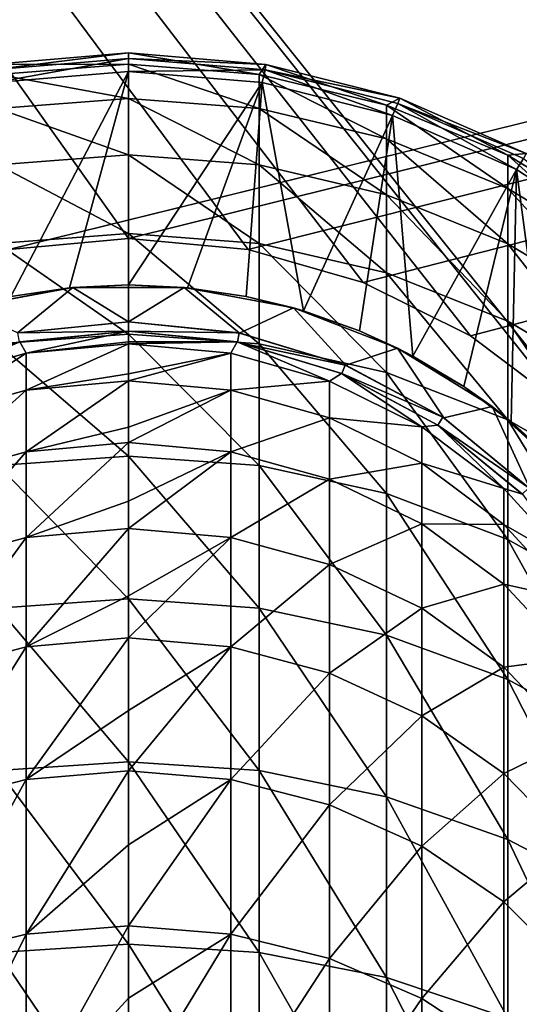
# Model space of a CAD drawing. Header units: millimetres. Extents: x -108 to 102, y -42 to 80.
# Tile 233 of 256: x -66.67 to -61.29, y 33.24 to 43.86. Entities that reach past the tile are written whole.
import ezdxf

# ---------------------------------------------------------------- set-up
doc = ezdxf.new("R2010")
doc.units = ezdxf.units.MM
doc.header["$LTSCALE"] = 81.481481
for name, color, linetype in [('2723', 7, 'CONTINUOUS'), ('2724', 7, 'CONTINUOUS'), ('2725', 7, 'CONTINUOUS'), ('2726', 7, 'CONTINUOUS'), ('2727', 7, 'CONTINUOUS'), ('2729', 7, 'CONTINUOUS'), ('2730', 7, 'CONTINUOUS'), ('2731', 7, 'CONTINUOUS'), ('2732', 7, 'CONTINUOUS'), ('2733', 7, 'CONTINUOUS'), ('2735', 7, 'CONTINUOUS'), ('2737', 7, 'CONTINUOUS'), ('2744', 7, 'CONTINUOUS'), ('2745', 7, 'CONTINUOUS'), ('2746', 7, 'CONTINUOUS'), ('2783', 7, 'CONTINUOUS'), ('2784', 7, 'CONTINUOUS'), ('2789', 7, 'CONTINUOUS'), ('2790', 7, 'CONTINUOUS')]:
    doc.layers.add(name, color=color, linetype=linetype)

msp = doc.modelspace()

# ---------------------------------------------------------------- linework, layer by layer
at = {"layer": '2723', "color": 7, "linetype": 'CONTINUOUS', "true_color": 0xe6e6e6}
for points in [[(-65.5, 43.3, 82.05), (-66.769, 40.875, 82.05), (-66.939, 43.182, 82.05), (-65.5, 43.3, 82.05)], [(-66.137, 40.968, 82.05), (-66.769, 40.875, 82.05), (-65.5, 43.3, 82.05), (-66.137, 40.968, 82.05)], [(-65.5, 41, 82.05), (-66.137, 40.968, 82.05), (-65.5, 43.3, 82.05), (-65.5, 41, 82.05)], [(-65.5, 41, 82.05), (-65.5, 43.3, 82.05), (-64.061, 43.182, 82.05), (-65.5, 41, 82.05)], [(-64.863, 40.968, 82.05), (-65.5, 41, 82.05), (-64.061, 43.182, 82.05), (-64.863, 40.968, 82.05)], [(-64.231, 40.875, 82.05), (-64.863, 40.968, 82.05), (-64.061, 43.182, 82.05), (-64.231, 40.875, 82.05)], [(-63.614, 40.72, 82.05), (-64.231, 40.875, 82.05), (-64.061, 43.182, 82.05), (-63.614, 40.72, 82.05)], [(-62.654, 42.826, 82.05), (-63.614, 40.72, 82.05), (-64.061, 43.182, 82.05), (-62.654, 42.826, 82.05)], [(-63.012, 40.505, 82.05), (-63.614, 40.72, 82.05), (-62.654, 42.826, 82.05), (-63.012, 40.505, 82.05)], [(-62.437, 40.233, 82.05), (-63.012, 40.505, 82.05), (-62.654, 42.826, 82.05), (-62.437, 40.233, 82.05)], [(-61.321, 42.244, 82.05), (-62.437, 40.233, 82.05), (-62.654, 42.826, 82.05), (-61.321, 42.244, 82.05)], [(-61.888, 39.904, 82.05), (-62.437, 40.233, 82.05), (-61.321, 42.244, 82.05), (-61.888, 39.904, 82.05)], [(-61.377, 39.525, 82.05), (-61.888, 39.904, 82.05), (-61.321, 42.244, 82.05), (-61.377, 39.525, 82.05)], [(-60.904, 39.096, 82.05), (-61.377, 39.525, 82.05), (-61.321, 42.244, 82.05), (-60.904, 39.096, 82.05)], [(-60.103, 41.451, 82.05), (-60.904, 39.096, 82.05), (-61.321, 42.244, 82.05), (-60.103, 41.451, 82.05)]]:
    msp.add_3dface(points, dxfattribs=at)
at = {"layer": '2724', "color": 7, "linetype": 'CONTINUOUS', "true_color": 0xe6e6e6}
for points in [[(-65.5, 43.5, 82.25), (-66.981, 43.377, 82.25), (-65.5, 43.5, 182.05), (-65.5, 43.5, 82.25)], [(-65.5, 43.5, 182.05), (-66.981, 43.377, 82.25), (-66.981, 43.377, 182.05), (-65.5, 43.5, 182.05)]]:
    msp.add_3dface(points, dxfattribs=at)
at = {"layer": '2725', "color": 7, "linetype": 'CONTINUOUS', "true_color": 0xe6e6e6}
for points in [[(-65.5, 43.5, 82.25), (-65.5, 43.5, 182.05), (-64.019, 43.377, 182.05), (-65.5, 43.5, 82.25)], [(-64.019, 43.377, 82.25), (-65.5, 43.5, 82.25), (-64.019, 43.377, 182.05), (-64.019, 43.377, 82.25)], [(-62.578, 43.012, 82.25), (-64.019, 43.377, 82.25), (-62.578, 43.012, 182.05), (-62.578, 43.012, 82.25)], [(-62.578, 43.012, 182.05), (-64.019, 43.377, 82.25), (-64.019, 43.377, 182.05), (-62.578, 43.012, 182.05)], [(-61.216, 42.415, 82.25), (-62.578, 43.012, 82.25), (-61.216, 42.415, 182.05), (-61.216, 42.415, 82.25)], [(-61.216, 42.415, 182.05), (-62.578, 43.012, 82.25), (-62.578, 43.012, 182.05), (-61.216, 42.415, 182.05)]]:
    msp.add_3dface(points, dxfattribs=at)
at = {"layer": '2726', "color": 7, "linetype": 'CONTINUOUS', "true_color": 0xe6e6e6}
for points in [[(-65.5, 43.5, 182.05), (-66.981, 43.377, 182.05), (-65.5, 43.378, 185.613), (-65.5, 43.5, 182.05)], [(-65.5, 43.378, 185.613), (-66.981, 43.377, 182.05), (-66.908, 43.267, 185.605), (-65.5, 43.378, 185.613)], [(-65.5, 43.378, 185.613), (-66.908, 43.267, 185.605), (-65.5, 43.011, 189.162), (-65.5, 43.378, 185.613)], [(-65.5, 43.011, 189.162), (-66.908, 43.267, 185.605), (-66.908, 42.902, 189.147), (-65.5, 43.011, 189.162)], [(-65.5, 43.011, 189.162), (-66.908, 42.902, 189.147), (-65.5, 42.402, 192.678), (-65.5, 43.011, 189.162)], [(-65.5, 42.402, 192.678), (-66.908, 42.902, 189.147), (-66.908, 42.294, 192.655), (-65.5, 42.402, 192.678)], [(-65.5, 42.402, 192.678), (-66.908, 42.294, 192.655), (-65.5, 41.554, 196.144), (-65.5, 42.402, 192.678)], [(-65.5, 41.554, 196.144), (-66.908, 42.294, 192.655), (-66.908, 41.447, 196.114), (-65.5, 41.554, 196.144)], [(-65.5, 41.554, 196.144), (-66.908, 41.447, 196.114), (-65.5, 40.469, 199.544), (-65.5, 41.554, 196.144)], [(-65.5, 40.469, 199.544), (-66.908, 41.447, 196.114), (-66.908, 40.365, 199.506), (-65.5, 40.469, 199.544)], [(-65.5, 40.469, 199.544), (-66.908, 40.365, 199.506), (-65.5, 39.154, 202.861), (-65.5, 40.469, 199.544)], [(-65.5, 39.154, 202.861), (-66.908, 40.365, 199.506), (-66.908, 39.053, 202.816), (-65.5, 39.154, 202.861)], [(-65.5, 39.154, 202.861), (-66.908, 39.053, 202.816), (-65.5, 37.615, 206.08), (-65.5, 39.154, 202.861)], [(-65.5, 37.615, 206.08), (-66.908, 39.053, 202.816), (-66.908, 37.516, 206.029), (-65.5, 37.615, 206.08)], [(-65.5, 37.615, 206.08), (-66.908, 37.516, 206.029), (-65.5, 35.858, 209.186), (-65.5, 37.615, 206.08)], [(-65.5, 35.858, 209.186), (-66.908, 37.516, 206.029), (-66.908, 35.764, 209.128), (-65.5, 35.858, 209.186)], [(-65.5, 35.858, 209.186), (-66.908, 35.764, 209.128), (-65.5, 33.893, 212.164), (-65.5, 35.858, 209.186)], [(-65.5, 33.893, 212.164), (-66.908, 35.764, 209.128), (-66.908, 33.802, 212.1), (-65.5, 33.893, 212.164)], [(-65.5, 33.893, 212.164), (-66.908, 33.802, 212.1), (-65.5, 31.728, 215.001), (-65.5, 33.893, 212.164)], [(-65.5, 31.728, 215.001), (-66.908, 33.802, 212.1), (-66.908, 31.642, 214.93), (-65.5, 31.728, 215.001)]]:
    msp.add_3dface(points, dxfattribs=at)
at = {"layer": '2727', "color": 7, "linetype": 'CONTINUOUS', "true_color": 0xe6e6e6}
for points in [[(-64.019, 43.377, 182.05), (-65.5, 43.5, 182.05), (-64.092, 43.267, 185.605), (-64.019, 43.377, 182.05)], [(-65.5, 43.5, 182.05), (-65.5, 43.378, 185.613), (-64.092, 43.267, 185.605), (-65.5, 43.5, 182.05)], [(-65.5, 43.378, 185.613), (-65.5, 43.011, 189.162), (-64.092, 42.902, 189.147), (-65.5, 43.378, 185.613)], [(-64.092, 43.267, 185.605), (-65.5, 43.378, 185.613), (-64.092, 42.902, 189.147), (-64.092, 43.267, 185.605)], [(-62.719, 42.938, 185.582), (-64.019, 43.377, 182.05), (-64.092, 43.267, 185.605), (-62.719, 42.938, 185.582)], [(-62.578, 43.012, 182.05), (-64.019, 43.377, 182.05), (-62.719, 42.938, 185.582), (-62.578, 43.012, 182.05)], [(-62.719, 42.938, 185.582), (-64.092, 43.267, 185.605), (-62.719, 42.575, 189.102), (-62.719, 42.938, 185.582)], [(-62.719, 42.575, 189.102), (-64.092, 43.267, 185.605), (-64.092, 42.902, 189.147), (-62.719, 42.575, 189.102)], [(-65.5, 43.011, 189.162), (-65.5, 42.402, 192.678), (-64.092, 42.294, 192.655), (-65.5, 43.011, 189.162)], [(-64.092, 42.902, 189.147), (-65.5, 43.011, 189.162), (-64.092, 42.294, 192.655), (-64.092, 42.902, 189.147)], [(-61.414, 42.399, 185.545), (-62.578, 43.012, 182.05), (-62.719, 42.938, 185.582), (-61.414, 42.399, 185.545)], [(-61.216, 42.415, 182.05), (-62.578, 43.012, 182.05), (-61.414, 42.399, 185.545), (-61.216, 42.415, 182.05)], [(-62.719, 42.575, 189.102), (-64.092, 42.902, 189.147), (-62.719, 41.971, 192.588), (-62.719, 42.575, 189.102)], [(-62.719, 41.971, 192.588), (-64.092, 42.902, 189.147), (-64.092, 42.294, 192.655), (-62.719, 41.971, 192.588)], [(-61.414, 42.399, 185.545), (-62.719, 42.938, 185.582), (-61.414, 42.04, 189.028), (-61.414, 42.399, 185.545)], [(-61.414, 42.04, 189.028), (-62.719, 42.938, 185.582), (-62.719, 42.575, 189.102), (-61.414, 42.04, 189.028)], [(-61.414, 42.04, 189.028), (-62.719, 42.575, 189.102), (-61.414, 41.442, 192.478), (-61.414, 42.04, 189.028)], [(-61.414, 41.442, 192.478), (-62.719, 42.575, 189.102), (-62.719, 41.971, 192.588), (-61.414, 41.442, 192.478)], [(-65.5, 42.402, 192.678), (-65.5, 41.554, 196.144), (-64.092, 41.447, 196.114), (-65.5, 42.402, 192.678)], [(-64.092, 42.294, 192.655), (-65.5, 42.402, 192.678), (-64.092, 41.447, 196.114), (-64.092, 42.294, 192.655)], [(-60.21, 41.663, 185.495), (-61.216, 42.415, 182.05), (-61.414, 42.399, 185.545), (-60.21, 41.663, 185.495)], [(-60.21, 41.663, 185.495), (-61.414, 42.399, 185.545), (-60.21, 41.309, 188.927), (-60.21, 41.663, 185.495)], [(-60.21, 41.309, 188.927), (-61.414, 42.399, 185.545), (-61.414, 42.04, 189.028), (-60.21, 41.309, 188.927)], [(-62.719, 41.971, 192.588), (-64.092, 42.294, 192.655), (-62.719, 41.13, 196.025), (-62.719, 41.971, 192.588)], [(-62.719, 41.13, 196.025), (-64.092, 42.294, 192.655), (-64.092, 41.447, 196.114), (-62.719, 41.13, 196.025)], [(-60.21, 41.309, 188.927), (-61.414, 42.04, 189.028), (-60.21, 40.72, 192.327), (-60.21, 41.309, 188.927)], [(-60.21, 40.72, 192.327), (-61.414, 42.04, 189.028), (-61.414, 41.442, 192.478), (-60.21, 40.72, 192.327)], [(-61.414, 41.442, 192.478), (-62.719, 41.971, 192.588), (-61.414, 40.609, 195.878), (-61.414, 41.442, 192.478)], [(-61.414, 40.609, 195.878), (-62.719, 41.971, 192.588), (-62.719, 41.13, 196.025), (-61.414, 40.609, 195.878)], [(-65.5, 41.554, 196.144), (-65.5, 40.469, 199.544), (-64.092, 40.365, 199.506), (-65.5, 41.554, 196.144)], [(-64.092, 41.447, 196.114), (-65.5, 41.554, 196.144), (-64.092, 40.365, 199.506), (-64.092, 41.447, 196.114)], [(-62.719, 41.13, 196.025), (-64.092, 41.447, 196.114), (-62.719, 40.054, 199.395), (-62.719, 41.13, 196.025)], [(-62.719, 40.054, 199.395), (-64.092, 41.447, 196.114), (-64.092, 40.365, 199.506), (-62.719, 40.054, 199.395)], [(-60.21, 40.72, 192.327), (-61.414, 41.442, 192.478), (-60.21, 39.899, 195.678), (-60.21, 40.72, 192.327)], [(-60.21, 39.899, 195.678), (-61.414, 41.442, 192.478), (-61.414, 40.609, 195.878), (-60.21, 39.899, 195.678)], [(-61.414, 40.609, 195.878), (-62.719, 41.13, 196.025), (-61.414, 39.545, 199.214), (-61.414, 40.609, 195.878)], [(-61.414, 39.545, 199.214), (-62.719, 41.13, 196.025), (-62.719, 40.054, 199.395), (-61.414, 39.545, 199.214)], [(-60.21, 39.899, 195.678), (-61.414, 40.609, 195.878), (-60.21, 38.85, 198.965), (-60.21, 39.899, 195.678)], [(-60.21, 38.85, 198.965), (-61.414, 40.609, 195.878), (-61.414, 39.545, 199.214), (-60.21, 38.85, 198.965)], [(-65.5, 40.469, 199.544), (-65.5, 39.154, 202.861), (-64.092, 39.053, 202.816), (-65.5, 40.469, 199.544)], [(-64.092, 40.365, 199.506), (-65.5, 40.469, 199.544), (-64.092, 39.053, 202.816), (-64.092, 40.365, 199.506)], [(-62.719, 40.054, 199.395), (-64.092, 40.365, 199.506), (-62.719, 38.75, 202.684), (-62.719, 40.054, 199.395)], [(-62.719, 38.75, 202.684), (-64.092, 40.365, 199.506), (-64.092, 39.053, 202.816), (-62.719, 38.75, 202.684)], [(-61.414, 39.545, 199.214), (-62.719, 40.054, 199.395), (-61.414, 38.255, 202.468), (-61.414, 39.545, 199.214)], [(-61.414, 38.255, 202.468), (-62.719, 40.054, 199.395), (-62.719, 38.75, 202.684), (-61.414, 38.255, 202.468)], [(-60.21, 38.85, 198.965), (-61.414, 39.545, 199.214), (-60.21, 37.579, 202.173), (-60.21, 38.85, 198.965)], [(-60.21, 37.579, 202.173), (-61.414, 39.545, 199.214), (-61.414, 38.255, 202.468), (-60.21, 37.579, 202.173)], [(-65.5, 39.154, 202.861), (-65.5, 37.615, 206.08), (-64.092, 37.516, 206.029), (-65.5, 39.154, 202.861)], [(-64.092, 39.053, 202.816), (-65.5, 39.154, 202.861), (-64.092, 37.516, 206.029), (-64.092, 39.053, 202.816)], [(-62.719, 38.75, 202.684), (-64.092, 39.053, 202.816), (-62.719, 37.224, 205.876), (-62.719, 38.75, 202.684)], [(-62.719, 37.224, 205.876), (-64.092, 39.053, 202.816), (-64.092, 37.516, 206.029), (-62.719, 37.224, 205.876)], [(-61.414, 38.255, 202.468), (-62.719, 38.75, 202.684), (-61.414, 36.745, 205.627), (-61.414, 38.255, 202.468)], [(-61.414, 36.745, 205.627), (-62.719, 38.75, 202.684), (-62.719, 37.224, 205.876), (-61.414, 36.745, 205.627)], [(-60.21, 37.579, 202.173), (-61.414, 38.255, 202.468), (-60.21, 36.09, 205.286), (-60.21, 37.579, 202.173)], [(-60.21, 36.09, 205.286), (-61.414, 38.255, 202.468), (-61.414, 36.745, 205.627), (-60.21, 36.09, 205.286)], [(-65.5, 37.615, 206.08), (-65.5, 35.858, 209.186), (-64.092, 35.764, 209.128), (-65.5, 37.615, 206.08)], [(-64.092, 37.516, 206.029), (-65.5, 37.615, 206.08), (-64.092, 35.764, 209.128), (-64.092, 37.516, 206.029)], [(-62.719, 37.224, 205.876), (-64.092, 37.516, 206.029), (-62.719, 35.482, 208.956), (-62.719, 37.224, 205.876)], [(-62.719, 35.482, 208.956), (-64.092, 37.516, 206.029), (-64.092, 35.764, 209.128), (-62.719, 35.482, 208.956)], [(-61.414, 36.745, 205.627), (-62.719, 37.224, 205.876), (-61.414, 35.021, 208.674), (-61.414, 36.745, 205.627)], [(-61.414, 35.021, 208.674), (-62.719, 37.224, 205.876), (-62.719, 35.482, 208.956), (-61.414, 35.021, 208.674)], [(-60.21, 36.09, 205.286), (-61.414, 36.745, 205.627), (-60.21, 34.392, 208.289), (-60.21, 36.09, 205.286)], [(-60.21, 34.392, 208.289), (-61.414, 36.745, 205.627), (-61.414, 35.021, 208.674), (-60.21, 34.392, 208.289)], [(-65.5, 35.858, 209.186), (-65.5, 33.893, 212.164), (-64.092, 33.802, 212.1), (-65.5, 35.858, 209.186)], [(-64.092, 35.764, 209.128), (-65.5, 35.858, 209.186), (-64.092, 33.802, 212.1), (-64.092, 35.764, 209.128)], [(-62.719, 35.482, 208.956), (-64.092, 35.764, 209.128), (-62.719, 33.534, 211.909), (-62.719, 35.482, 208.956)], [(-62.719, 33.534, 211.909), (-64.092, 35.764, 209.128), (-64.092, 33.802, 212.1), (-62.719, 33.534, 211.909)], [(-61.414, 35.021, 208.674), (-62.719, 35.482, 208.956), (-61.414, 33.093, 211.596), (-61.414, 35.021, 208.674)], [(-61.414, 33.093, 211.596), (-62.719, 35.482, 208.956), (-62.719, 33.534, 211.909), (-61.414, 33.093, 211.596)], [(-60.21, 34.392, 208.289), (-61.414, 35.021, 208.674), (-60.21, 32.491, 211.169), (-60.21, 34.392, 208.289)], [(-60.21, 32.491, 211.169), (-61.414, 35.021, 208.674), (-61.414, 33.093, 211.596), (-60.21, 32.491, 211.169)], [(-65.5, 33.893, 212.164), (-65.5, 31.728, 215.001), (-64.092, 31.642, 214.93), (-65.5, 33.893, 212.164)], [(-64.092, 33.802, 212.1), (-65.5, 33.893, 212.164), (-64.092, 31.642, 214.93), (-64.092, 33.802, 212.1)], [(-62.719, 33.534, 211.909), (-64.092, 33.802, 212.1), (-62.719, 31.387, 214.721), (-62.719, 33.534, 211.909)], [(-62.719, 31.387, 214.721), (-64.092, 33.802, 212.1), (-64.092, 31.642, 214.93), (-62.719, 31.387, 214.721)], [(-61.414, 33.093, 211.596), (-62.719, 33.534, 211.909), (-61.414, 30.969, 214.379), (-61.414, 33.093, 211.596)], [(-61.414, 30.969, 214.379), (-62.719, 33.534, 211.909), (-62.719, 31.387, 214.721), (-61.414, 30.969, 214.379)]]:
    msp.add_3dface(points, dxfattribs=at)
at = {"layer": '2729', "color": 7, "linetype": 'CONTINUOUS', "true_color": 0xe6e6e6}
for points in [[(-65.5, 40.5, 169.05), (-64.327, 40.384, 169.05), (-65.5, 40.5, 182.05), (-65.5, 40.5, 169.05)], [(-65.5, 40.5, 182.05), (-64.327, 40.384, 169.05), (-64.329, 40.385, 182.05), (-65.5, 40.5, 182.05)], [(-64.327, 40.384, 169.05), (-63.203, 40.043, 169.05), (-64.329, 40.385, 182.05), (-64.327, 40.384, 169.05)], [(-64.329, 40.385, 182.05), (-63.203, 40.043, 169.05), (-63.204, 40.043, 182.05), (-64.329, 40.385, 182.05)], [(-63.203, 40.043, 169.05), (-62.167, 39.489, 169.05), (-63.204, 40.043, 182.05), (-63.203, 40.043, 169.05)], [(-63.204, 40.043, 182.05), (-62.167, 39.489, 169.05), (-62.167, 39.489, 182.05), (-63.204, 40.043, 182.05)], [(-62.167, 39.489, 169.05), (-61.258, 38.743, 169.05), (-62.167, 39.489, 182.05), (-62.167, 39.489, 169.05)], [(-62.167, 39.489, 182.05), (-61.258, 38.743, 169.05), (-61.257, 38.743, 182.05), (-62.167, 39.489, 182.05)]]:
    msp.add_3dface(points, dxfattribs=at)
at = {"layer": '2730', "color": 7, "linetype": 'CONTINUOUS', "true_color": 0xe6e6e6}
for points in [[(-66.673, 40.384, 169.05), (-65.5, 40.5, 169.05), (-66.671, 40.385, 182.05), (-66.673, 40.384, 169.05)], [(-65.5, 40.5, 169.05), (-65.5, 40.5, 182.05), (-66.671, 40.385, 182.05), (-65.5, 40.5, 169.05)], [(-67.796, 40.043, 182.05), (-66.673, 40.384, 169.05), (-66.671, 40.385, 182.05), (-67.796, 40.043, 182.05)]]:
    msp.add_3dface(points, dxfattribs=at)
at = {"layer": '2731', "color": 7, "linetype": 'CONTINUOUS', "true_color": 0xe6e6e6}
for points in [[(-65.5, 40.5, 182.05), (-64.329, 40.385, 182.05), (-65.5, 40.385, 185.407), (-65.5, 40.5, 182.05)], [(-65.5, 40.385, 185.407), (-64.329, 40.385, 182.05), (-65.5, 40.366, 185.665), (-65.5, 40.385, 185.407)], [(-65.5, 40.366, 185.665), (-64.329, 40.385, 182.05), (-64.398, 40.265, 185.657), (-65.5, 40.366, 185.665)], [(-65.5, 40.366, 185.665), (-64.398, 40.265, 185.657), (-65.5, 40.04, 188.748), (-65.5, 40.366, 185.665)], [(-64.398, 40.265, 185.657), (-64.329, 40.385, 182.05), (-63.333, 39.962, 185.635), (-64.398, 40.265, 185.657)], [(-64.329, 40.385, 182.05), (-63.204, 40.043, 182.05), (-63.333, 39.962, 185.635), (-64.329, 40.385, 182.05)], [(-65.5, 40.04, 188.748), (-64.398, 40.265, 185.657), (-65.5, 39.966, 189.264), (-65.5, 40.04, 188.748)], [(-65.5, 39.966, 189.264), (-64.398, 40.265, 185.657), (-64.398, 39.865, 189.249), (-65.5, 39.966, 189.264)], [(-64.398, 40.265, 185.657), (-63.333, 39.962, 185.635), (-64.398, 39.865, 189.249), (-64.398, 40.265, 185.657)], [(-63.333, 39.962, 185.635), (-63.204, 40.043, 182.05), (-62.341, 39.47, 185.599), (-63.333, 39.962, 185.635)], [(-63.204, 40.043, 182.05), (-62.167, 39.489, 182.05), (-62.341, 39.47, 185.599), (-63.204, 40.043, 182.05)], [(-65.5, 39.966, 189.264), (-64.398, 39.865, 189.249), (-65.5, 39.467, 192.058), (-65.5, 39.966, 189.264)], [(-64.398, 39.865, 189.249), (-63.333, 39.962, 185.635), (-63.333, 39.565, 189.204), (-64.398, 39.865, 189.249)], [(-63.333, 39.962, 185.635), (-62.341, 39.47, 185.599), (-63.333, 39.565, 189.204), (-63.333, 39.962, 185.635)], [(-65.5, 39.467, 192.058), (-64.398, 39.865, 189.249), (-65.5, 39.301, 192.823), (-65.5, 39.467, 192.058)], [(-65.5, 39.301, 192.823), (-64.398, 39.865, 189.249), (-64.398, 39.201, 192.801), (-65.5, 39.301, 192.823)], [(-64.398, 39.865, 189.249), (-63.333, 39.565, 189.204), (-64.398, 39.201, 192.801), (-64.398, 39.865, 189.249)], [(-64.398, 39.201, 192.801), (-63.333, 39.565, 189.204), (-63.333, 38.906, 192.734), (-64.398, 39.201, 192.801)], [(-63.333, 39.565, 189.204), (-62.341, 39.47, 185.599), (-62.341, 39.077, 189.131), (-63.333, 39.565, 189.204)], [(-63.333, 39.565, 189.204), (-62.341, 39.077, 189.131), (-63.333, 38.906, 192.734), (-63.333, 39.565, 189.204)], [(-62.341, 39.47, 185.599), (-62.167, 39.489, 182.05), (-61.458, 38.805, 185.549), (-62.341, 39.47, 185.599)], [(-62.167, 39.489, 182.05), (-61.257, 38.743, 182.05), (-61.458, 38.805, 185.549), (-62.167, 39.489, 182.05)], [(-62.341, 39.47, 185.599), (-61.458, 38.805, 185.549), (-62.341, 39.077, 189.131), (-62.341, 39.47, 185.599)], [(-65.5, 39.301, 192.823), (-64.398, 39.201, 192.801), (-65.5, 38.669, 195.321), (-65.5, 39.301, 192.823)], [(-65.5, 38.669, 195.321), (-64.398, 39.201, 192.801), (-65.5, 38.375, 196.324), (-65.5, 38.669, 195.321)], [(-65.5, 38.375, 196.324), (-64.398, 39.201, 192.801), (-64.398, 38.277, 196.294), (-65.5, 38.375, 196.324)], [(-64.398, 39.201, 192.801), (-63.333, 38.906, 192.734), (-64.398, 38.277, 196.294), (-64.398, 39.201, 192.801)], [(-63.333, 38.906, 192.734), (-62.341, 39.077, 189.131), (-62.341, 38.424, 192.626), (-63.333, 38.906, 192.734)], [(-62.341, 39.077, 189.131), (-61.458, 38.805, 185.549), (-61.458, 38.417, 189.033), (-62.341, 39.077, 189.131)], [(-62.341, 39.077, 189.131), (-61.458, 38.417, 189.033), (-62.341, 38.424, 192.626), (-62.341, 39.077, 189.131)], [(-64.398, 38.277, 196.294), (-63.333, 38.906, 192.734), (-63.333, 37.987, 196.206), (-64.398, 38.277, 196.294)], [(-63.333, 38.906, 192.734), (-62.341, 38.424, 192.626), (-63.333, 37.987, 196.206), (-63.333, 38.906, 192.734)], [(-61.458, 38.805, 185.549), (-61.257, 38.743, 182.05), (-60.712, 37.989, 185.489), (-61.458, 38.805, 185.549)], [(-61.458, 38.805, 185.549), (-60.712, 37.989, 185.489), (-61.458, 38.417, 189.033), (-61.458, 38.805, 185.549)], [(-65.5, 38.375, 196.324), (-64.398, 38.277, 196.294), (-65.5, 37.649, 198.522), (-65.5, 38.375, 196.324)], [(-63.333, 37.987, 196.206), (-62.341, 38.424, 192.626), (-62.341, 37.515, 196.062), (-63.333, 37.987, 196.206)], [(-62.341, 38.424, 192.626), (-61.458, 38.417, 189.033), (-61.458, 37.773, 192.479), (-62.341, 38.424, 192.626)], [(-62.341, 38.424, 192.626), (-61.458, 37.773, 192.479), (-62.341, 37.515, 196.062), (-62.341, 38.424, 192.626)], [(-61.458, 38.417, 189.033), (-60.712, 37.989, 185.489), (-60.712, 37.608, 188.913), (-61.458, 38.417, 189.033)], [(-61.458, 38.417, 189.033), (-60.712, 37.608, 188.913), (-61.458, 37.773, 192.479), (-61.458, 38.417, 189.033)], [(-65.5, 37.649, 198.522), (-64.398, 38.277, 196.294), (-65.5, 37.193, 199.746), (-65.5, 37.649, 198.522)], [(-65.5, 37.193, 199.746), (-64.398, 38.277, 196.294), (-64.398, 37.098, 199.709), (-65.5, 37.193, 199.746)], [(-64.398, 38.277, 196.294), (-63.333, 37.987, 196.206), (-64.398, 37.098, 199.709), (-64.398, 38.277, 196.294)], [(-64.398, 37.098, 199.709), (-63.333, 37.987, 196.206), (-63.333, 36.815, 199.6), (-64.398, 37.098, 199.709)], [(-63.333, 37.987, 196.206), (-62.341, 37.515, 196.062), (-63.333, 36.815, 199.6), (-63.333, 37.987, 196.206)], [(-62.341, 37.515, 196.062), (-61.458, 37.773, 192.479), (-61.458, 36.877, 195.868), (-62.341, 37.515, 196.062)], [(-61.458, 37.773, 192.479), (-60.712, 37.608, 188.913), (-60.712, 36.975, 192.299), (-61.458, 37.773, 192.479)], [(-61.458, 37.773, 192.479), (-60.712, 36.975, 192.299), (-61.458, 36.877, 195.868), (-61.458, 37.773, 192.479)], [(-63.333, 36.815, 199.6), (-62.341, 37.515, 196.062), (-62.341, 36.355, 199.422), (-63.333, 36.815, 199.6)], [(-62.341, 37.515, 196.062), (-61.458, 36.877, 195.868), (-62.341, 36.355, 199.422), (-62.341, 37.515, 196.062)], [(-65.5, 37.193, 199.746), (-64.398, 37.098, 199.709), (-65.5, 36.412, 201.645), (-65.5, 37.193, 199.746)], [(-65.5, 36.412, 201.645), (-64.398, 37.098, 199.709), (-65.5, 35.761, 203.072), (-65.5, 36.412, 201.645)], [(-65.5, 35.761, 203.072), (-64.398, 37.098, 199.709), (-64.398, 35.669, 203.028), (-65.5, 35.761, 203.072)], [(-64.398, 37.098, 199.709), (-63.333, 36.815, 199.6), (-64.398, 35.669, 203.028), (-64.398, 37.098, 199.709)], [(-61.458, 36.877, 195.868), (-60.712, 36.975, 192.299), (-60.712, 36.094, 195.629), (-61.458, 36.877, 195.868)], [(-62.341, 36.355, 199.422), (-61.458, 36.877, 195.868), (-61.458, 35.733, 199.181), (-62.341, 36.355, 199.422)], [(-61.458, 36.877, 195.868), (-60.712, 36.094, 195.629), (-61.458, 35.733, 199.181), (-61.458, 36.877, 195.868)], [(-64.398, 35.669, 203.028), (-63.333, 36.815, 199.6), (-63.333, 35.395, 202.898), (-64.398, 35.669, 203.028)], [(-63.333, 36.815, 199.6), (-62.341, 36.355, 199.422), (-63.333, 35.395, 202.898), (-63.333, 36.815, 199.6)], [(-63.333, 35.395, 202.898), (-62.341, 36.355, 199.422), (-62.341, 34.95, 202.687), (-63.333, 35.395, 202.898)], [(-62.341, 36.355, 199.422), (-61.458, 35.733, 199.181), (-62.341, 34.95, 202.687), (-62.341, 36.355, 199.422)], [(-61.458, 35.733, 199.181), (-60.712, 36.094, 195.629), (-60.712, 34.97, 198.885), (-61.458, 35.733, 199.181)], [(-65.5, 35.761, 203.072), (-64.398, 35.669, 203.028), (-65.5, 34.964, 204.676), (-65.5, 35.761, 203.072)], [(-65.5, 34.964, 204.676), (-64.398, 35.669, 203.028), (-65.5, 34.088, 206.283), (-65.5, 34.964, 204.676)], [(-65.5, 34.088, 206.283), (-64.398, 35.669, 203.028), (-64.398, 33.999, 206.233), (-65.5, 34.088, 206.283)], [(-64.398, 35.669, 203.028), (-63.333, 35.395, 202.898), (-64.398, 33.999, 206.233), (-64.398, 35.669, 203.028)], [(-62.341, 34.95, 202.687), (-61.458, 35.733, 199.181), (-61.458, 34.347, 202.4), (-62.341, 34.95, 202.687)], [(-61.458, 35.733, 199.181), (-60.712, 34.97, 198.885), (-61.458, 34.347, 202.4), (-61.458, 35.733, 199.181)], [(-64.398, 33.999, 206.233), (-63.333, 35.395, 202.898), (-63.333, 33.736, 206.083), (-64.398, 33.999, 206.233)], [(-63.333, 35.395, 202.898), (-62.341, 34.95, 202.687), (-63.333, 33.736, 206.083), (-63.333, 35.395, 202.898)], [(-63.333, 33.736, 206.083), (-62.341, 34.95, 202.687), (-62.341, 33.307, 205.839), (-63.333, 33.736, 206.083)], [(-62.341, 34.95, 202.687), (-61.458, 34.347, 202.4), (-62.341, 33.307, 205.839), (-62.341, 34.95, 202.687)], [(-61.458, 34.347, 202.4), (-60.712, 34.97, 198.885), (-60.712, 33.608, 202.049), (-61.458, 34.347, 202.4)], [(-62.341, 33.307, 205.839), (-61.458, 34.347, 202.4), (-61.458, 32.727, 205.509), (-62.341, 33.307, 205.839)], [(-61.458, 34.347, 202.4), (-60.712, 33.608, 202.049), (-61.458, 32.727, 205.509), (-61.458, 34.347, 202.4)], [(-65.5, 34.088, 206.283), (-64.398, 33.999, 206.233), (-65.5, 33.311, 207.6), (-65.5, 34.088, 206.283)], [(-65.5, 33.311, 207.6), (-64.398, 33.999, 206.233), (-65.5, 32.182, 209.362), (-65.5, 33.311, 207.6)], [(-65.5, 32.182, 209.362), (-64.398, 33.999, 206.233), (-64.398, 32.097, 209.305), (-65.5, 32.182, 209.362)], [(-64.398, 33.999, 206.233), (-63.333, 33.736, 206.083), (-64.398, 32.097, 209.305), (-64.398, 33.999, 206.233)], [(-64.398, 32.097, 209.305), (-63.333, 33.736, 206.083), (-63.333, 31.846, 209.136), (-64.398, 32.097, 209.305)], [(-63.333, 33.736, 206.083), (-62.341, 33.307, 205.839), (-63.333, 31.846, 209.136), (-63.333, 33.736, 206.083)], [(-61.458, 32.727, 205.509), (-60.712, 33.608, 202.049), (-60.712, 32.016, 205.104), (-61.458, 32.727, 205.509)], [(-63.333, 31.846, 209.136), (-62.341, 33.307, 205.839), (-62.341, 31.436, 208.861), (-63.333, 31.846, 209.136)], [(-62.341, 33.307, 205.839), (-61.458, 32.727, 205.509), (-62.341, 31.436, 208.861), (-62.341, 33.307, 205.839)]]:
    msp.add_3dface(points, dxfattribs=at)
at = {"layer": '2732', "color": 7, "linetype": 'CONTINUOUS', "true_color": 0xe6e6e6}
for points in [[(-66.671, 40.385, 182.05), (-65.5, 40.5, 182.05), (-66.602, 40.265, 185.657), (-66.671, 40.385, 182.05)], [(-65.5, 40.5, 182.05), (-65.5, 40.385, 185.407), (-66.602, 40.265, 185.657), (-65.5, 40.5, 182.05)], [(-67.796, 40.043, 182.05), (-66.671, 40.385, 182.05), (-67.667, 39.962, 185.635), (-67.796, 40.043, 182.05)], [(-67.667, 39.962, 185.635), (-66.671, 40.385, 182.05), (-66.602, 40.265, 185.657), (-67.667, 39.962, 185.635)], [(-65.5, 40.385, 185.407), (-65.5, 40.366, 185.665), (-66.602, 40.265, 185.657), (-65.5, 40.385, 185.407)], [(-65.5, 40.366, 185.665), (-65.5, 40.04, 188.748), (-66.602, 39.865, 189.249), (-65.5, 40.366, 185.665)], [(-66.602, 40.265, 185.657), (-65.5, 40.366, 185.665), (-66.602, 39.865, 189.249), (-66.602, 40.265, 185.657)], [(-67.667, 39.962, 185.635), (-66.602, 40.265, 185.657), (-67.667, 39.565, 189.204), (-67.667, 39.962, 185.635)], [(-67.667, 39.565, 189.204), (-66.602, 40.265, 185.657), (-66.602, 39.865, 189.249), (-67.667, 39.565, 189.204)], [(-65.5, 40.04, 188.748), (-65.5, 39.966, 189.264), (-66.602, 39.865, 189.249), (-65.5, 40.04, 188.748)], [(-65.5, 39.966, 189.264), (-65.5, 39.467, 192.058), (-66.602, 39.201, 192.801), (-65.5, 39.966, 189.264)], [(-66.602, 39.865, 189.249), (-65.5, 39.966, 189.264), (-66.602, 39.201, 192.801), (-66.602, 39.865, 189.249)], [(-67.667, 39.565, 189.204), (-66.602, 39.865, 189.249), (-67.667, 38.906, 192.734), (-67.667, 39.565, 189.204)], [(-67.667, 38.906, 192.734), (-66.602, 39.865, 189.249), (-66.602, 39.201, 192.801), (-67.667, 38.906, 192.734)], [(-65.5, 39.467, 192.058), (-65.5, 39.301, 192.823), (-66.602, 39.201, 192.801), (-65.5, 39.467, 192.058)], [(-65.5, 39.301, 192.823), (-65.5, 38.669, 195.321), (-66.602, 38.277, 196.294), (-65.5, 39.301, 192.823)], [(-66.602, 39.201, 192.801), (-65.5, 39.301, 192.823), (-66.602, 38.277, 196.294), (-66.602, 39.201, 192.801)], [(-67.667, 38.906, 192.734), (-66.602, 39.201, 192.801), (-67.667, 37.987, 196.206), (-67.667, 38.906, 192.734)], [(-67.667, 37.987, 196.206), (-66.602, 39.201, 192.801), (-66.602, 38.277, 196.294), (-67.667, 37.987, 196.206)], [(-65.5, 38.669, 195.321), (-65.5, 38.375, 196.324), (-66.602, 38.277, 196.294), (-65.5, 38.669, 195.321)], [(-65.5, 38.375, 196.324), (-65.5, 37.649, 198.522), (-66.602, 37.098, 199.709), (-65.5, 38.375, 196.324)], [(-66.602, 38.277, 196.294), (-65.5, 38.375, 196.324), (-66.602, 37.098, 199.709), (-66.602, 38.277, 196.294)], [(-67.667, 37.987, 196.206), (-66.602, 38.277, 196.294), (-67.667, 36.815, 199.6), (-67.667, 37.987, 196.206)], [(-67.667, 36.815, 199.6), (-66.602, 38.277, 196.294), (-66.602, 37.098, 199.709), (-67.667, 36.815, 199.6)], [(-65.5, 37.649, 198.522), (-65.5, 37.193, 199.746), (-66.602, 37.098, 199.709), (-65.5, 37.649, 198.522)], [(-65.5, 37.193, 199.746), (-65.5, 36.412, 201.645), (-66.602, 35.669, 203.028), (-65.5, 37.193, 199.746)], [(-66.602, 37.098, 199.709), (-65.5, 37.193, 199.746), (-66.602, 35.669, 203.028), (-66.602, 37.098, 199.709)], [(-67.667, 36.815, 199.6), (-66.602, 37.098, 199.709), (-67.667, 35.395, 202.898), (-67.667, 36.815, 199.6)], [(-67.667, 35.395, 202.898), (-66.602, 37.098, 199.709), (-66.602, 35.669, 203.028), (-67.667, 35.395, 202.898)], [(-65.5, 36.412, 201.645), (-65.5, 35.761, 203.072), (-66.602, 35.669, 203.028), (-65.5, 36.412, 201.645)], [(-67.667, 35.395, 202.898), (-66.602, 35.669, 203.028), (-67.667, 33.736, 206.083), (-67.667, 35.395, 202.898)], [(-67.667, 33.736, 206.083), (-66.602, 35.669, 203.028), (-66.602, 33.999, 206.233), (-67.667, 33.736, 206.083)], [(-65.5, 35.761, 203.072), (-65.5, 34.964, 204.676), (-66.602, 33.999, 206.233), (-65.5, 35.761, 203.072)], [(-66.602, 35.669, 203.028), (-65.5, 35.761, 203.072), (-66.602, 33.999, 206.233), (-66.602, 35.669, 203.028)], [(-65.5, 34.964, 204.676), (-65.5, 34.088, 206.283), (-66.602, 33.999, 206.233), (-65.5, 34.964, 204.676)], [(-65.5, 34.088, 206.283), (-65.5, 33.311, 207.6), (-66.602, 32.097, 209.305), (-65.5, 34.088, 206.283)], [(-66.602, 33.999, 206.233), (-65.5, 34.088, 206.283), (-66.602, 32.097, 209.305), (-66.602, 33.999, 206.233)], [(-67.667, 33.736, 206.083), (-66.602, 33.999, 206.233), (-67.667, 31.846, 209.136), (-67.667, 33.736, 206.083)], [(-67.667, 31.846, 209.136), (-66.602, 33.999, 206.233), (-66.602, 32.097, 209.305), (-67.667, 31.846, 209.136)], [(-65.5, 33.311, 207.6), (-65.5, 32.182, 209.362), (-66.602, 32.097, 209.305), (-65.5, 33.311, 207.6)]]:
    msp.add_3dface(points, dxfattribs=at)
at = {"layer": '2733', "color": 7, "linetype": 'CONTINUOUS', "true_color": 0xe6e6e6}
for points in [[(-65.5, 40.6, 169.05), (-65.5, 40.5, 169.05), (-66.692, 40.482, 169.05), (-65.5, 40.6, 169.05)], [(-64.308, 40.482, 169.05), (-65.5, 40.5, 169.05), (-65.5, 40.6, 169.05), (-64.308, 40.482, 169.05)], [(-65.5, 40.5, 169.05), (-66.673, 40.384, 169.05), (-66.692, 40.482, 169.05), (-65.5, 40.5, 169.05)], [(-64.327, 40.384, 169.05), (-65.5, 40.5, 169.05), (-64.308, 40.482, 169.05), (-64.327, 40.384, 169.05)], [(-63.166, 40.135, 169.05), (-64.327, 40.384, 169.05), (-64.308, 40.482, 169.05), (-63.166, 40.135, 169.05)], [(-63.203, 40.043, 169.05), (-64.327, 40.384, 169.05), (-63.166, 40.135, 169.05), (-63.203, 40.043, 169.05)], [(-62.113, 39.573, 169.05), (-63.203, 40.043, 169.05), (-63.166, 40.135, 169.05), (-62.113, 39.573, 169.05)], [(-62.167, 39.489, 169.05), (-63.203, 40.043, 169.05), (-62.113, 39.573, 169.05), (-62.167, 39.489, 169.05)], [(-61.187, 38.813, 169.05), (-62.167, 39.489, 169.05), (-62.113, 39.573, 169.05), (-61.187, 38.813, 169.05)], [(-61.258, 38.743, 169.05), (-62.167, 39.489, 169.05), (-61.187, 38.813, 169.05), (-61.258, 38.743, 169.05)]]:
    msp.add_3dface(points, dxfattribs=at)
at = {"layer": '2735', "color": 7, "linetype": 'CONTINUOUS', "true_color": 0xe6e6e6}
for points in [[(-65.499, 40.6, 94.45), (-66.692, 40.482, 169.05), (-66.696, 40.482, 94.45), (-65.499, 40.6, 94.45)], [(-65.5, 40.6, 169.05), (-66.692, 40.482, 169.05), (-65.499, 40.6, 94.45), (-65.5, 40.6, 169.05)], [(-64.308, 40.482, 169.05), (-65.5, 40.6, 169.05), (-65.499, 40.6, 94.45), (-64.308, 40.482, 169.05)], [(-64.303, 40.481, 94.45), (-64.308, 40.482, 169.05), (-65.499, 40.6, 94.45), (-64.303, 40.481, 94.45)], [(-63.166, 40.135, 169.05), (-64.308, 40.482, 169.05), (-64.303, 40.481, 94.45), (-63.166, 40.135, 169.05)], [(-63.159, 40.133, 94.45), (-63.166, 40.135, 169.05), (-64.303, 40.481, 94.45), (-63.159, 40.133, 94.45)], [(-62.113, 39.573, 169.05), (-63.166, 40.135, 169.05), (-63.159, 40.133, 94.45), (-62.113, 39.573, 169.05)], [(-62.104, 39.567, 94.45), (-62.113, 39.573, 169.05), (-63.159, 40.133, 94.45), (-62.104, 39.567, 94.45)], [(-61.187, 38.813, 169.05), (-62.113, 39.573, 169.05), (-62.104, 39.567, 94.45), (-61.187, 38.813, 169.05)], [(-61.173, 38.799, 94.45), (-61.187, 38.813, 169.05), (-62.104, 39.567, 94.45), (-61.173, 38.799, 94.45)]]:
    msp.add_3dface(points, dxfattribs=at)
at = {"layer": '2737', "color": 7, "linetype": 'CONTINUOUS', "true_color": 0xe6e6e6}
for points in [[(-66.137, 40.968, 82.05), (-65.5, 41, 82.05), (-66.1, 40.972, 94.05), (-66.137, 40.968, 82.05)], [(-66.1, 40.972, 94.05), (-65.5, 41, 82.05), (-64.9, 40.972, 94.05), (-66.1, 40.972, 94.05)], [(-65.5, 41, 82.05), (-64.863, 40.968, 82.05), (-64.9, 40.972, 94.05), (-65.5, 41, 82.05)], [(-67.279, 40.752, 94.05), (-66.137, 40.968, 82.05), (-66.1, 40.972, 94.05), (-67.279, 40.752, 94.05)], [(-66.769, 40.875, 82.05), (-66.137, 40.968, 82.05), (-67.279, 40.752, 94.05), (-66.769, 40.875, 82.05)], [(-64.863, 40.968, 82.05), (-64.231, 40.875, 82.05), (-64.9, 40.972, 94.05), (-64.863, 40.968, 82.05)], [(-64.9, 40.972, 94.05), (-64.231, 40.875, 82.05), (-63.721, 40.752, 94.05), (-64.9, 40.972, 94.05)], [(-64.231, 40.875, 82.05), (-63.614, 40.72, 82.05), (-63.721, 40.752, 94.05), (-64.231, 40.875, 82.05)], [(-63.614, 40.72, 82.05), (-63.012, 40.505, 82.05), (-63.721, 40.752, 94.05), (-63.614, 40.72, 82.05)], [(-63.721, 40.752, 94.05), (-63.012, 40.505, 82.05), (-62.603, 40.319, 94.05), (-63.721, 40.752, 94.05)], [(-63.012, 40.505, 82.05), (-62.437, 40.233, 82.05), (-62.603, 40.319, 94.05), (-63.012, 40.505, 82.05)], [(-62.437, 40.233, 82.05), (-61.888, 39.904, 82.05), (-62.603, 40.319, 94.05), (-62.437, 40.233, 82.05)], [(-62.603, 40.319, 94.05), (-61.888, 39.904, 82.05), (-61.583, 39.687, 94.05), (-62.603, 40.319, 94.05)], [(-61.888, 39.904, 82.05), (-61.377, 39.525, 82.05), (-61.583, 39.687, 94.05), (-61.888, 39.904, 82.05)], [(-61.377, 39.525, 82.05), (-60.904, 39.096, 82.05), (-61.583, 39.687, 94.05), (-61.377, 39.525, 82.05)], [(-61.583, 39.687, 94.05), (-60.904, 39.096, 82.05), (-60.696, 38.879, 94.05), (-61.583, 39.687, 94.05)]]:
    msp.add_3dface(points, dxfattribs=at)
at = {"layer": '2744', "color": 7, "linetype": 'CONTINUOUS', "true_color": 0xe6e6e6}
for points in [[(-66.981, 43.377, 82.25), (-65.5, 43.5, 82.25), (-66.972, 43.319, 82.109), (-66.981, 43.377, 82.25)], [(-65.5, 43.5, 82.25), (-65.5, 43.441, 82.109), (-66.972, 43.319, 82.109), (-65.5, 43.5, 82.25)], [(-65.5, 43.441, 82.109), (-66.939, 43.182, 82.05), (-66.972, 43.319, 82.109), (-65.5, 43.441, 82.109)], [(-65.5, 43.3, 82.05), (-66.939, 43.182, 82.05), (-65.5, 43.441, 82.109), (-65.5, 43.3, 82.05)]]:
    msp.add_3dface(points, dxfattribs=at)
at = {"layer": '2745', "color": 7, "linetype": 'CONTINUOUS', "true_color": 0xe6e6e6}
for points in [[(-65.5, 43.5, 82.25), (-64.019, 43.377, 82.25), (-65.5, 43.441, 82.109), (-65.5, 43.5, 82.25)], [(-64.028, 43.319, 82.109), (-65.5, 43.3, 82.05), (-65.5, 43.441, 82.109), (-64.028, 43.319, 82.109)], [(-64.019, 43.377, 82.25), (-64.028, 43.319, 82.109), (-65.5, 43.441, 82.109), (-64.019, 43.377, 82.25)], [(-64.061, 43.182, 82.05), (-65.5, 43.3, 82.05), (-64.028, 43.319, 82.109), (-64.061, 43.182, 82.05)], [(-62.654, 42.826, 82.05), (-64.061, 43.182, 82.05), (-64.028, 43.319, 82.109), (-62.654, 42.826, 82.05)], [(-64.019, 43.377, 82.25), (-62.578, 43.012, 82.25), (-64.028, 43.319, 82.109), (-64.019, 43.377, 82.25)], [(-62.597, 42.957, 82.109), (-62.654, 42.826, 82.05), (-64.028, 43.319, 82.109), (-62.597, 42.957, 82.109)], [(-62.578, 43.012, 82.25), (-62.597, 42.957, 82.109), (-64.028, 43.319, 82.109), (-62.578, 43.012, 82.25)], [(-62.578, 43.012, 82.25), (-61.216, 42.415, 82.25), (-62.597, 42.957, 82.109), (-62.578, 43.012, 82.25)], [(-61.321, 42.244, 82.05), (-62.654, 42.826, 82.05), (-62.597, 42.957, 82.109), (-61.321, 42.244, 82.05)], [(-61.244, 42.364, 82.109), (-61.321, 42.244, 82.05), (-62.597, 42.957, 82.109), (-61.244, 42.364, 82.109)], [(-61.216, 42.415, 82.25), (-61.244, 42.364, 82.109), (-62.597, 42.957, 82.109), (-61.216, 42.415, 82.25)], [(-60.103, 41.451, 82.05), (-61.321, 42.244, 82.05), (-61.244, 42.364, 82.109), (-60.103, 41.451, 82.05)]]:
    msp.add_3dface(points, dxfattribs=at)
at = {"layer": '2746', "color": 7, "linetype": 'CONTINUOUS', "true_color": 0xe6e6e6}
for points in [[(-66.696, 40.482, 94.45), (-67.279, 40.752, 94.05), (-66.1, 40.972, 94.05), (-66.696, 40.482, 94.45)], [(-65.499, 40.6, 94.45), (-66.696, 40.482, 94.45), (-66.1, 40.972, 94.05), (-65.499, 40.6, 94.45)], [(-65.499, 40.6, 94.45), (-66.1, 40.972, 94.05), (-64.9, 40.972, 94.05), (-65.499, 40.6, 94.45)], [(-64.303, 40.481, 94.45), (-65.499, 40.6, 94.45), (-64.9, 40.972, 94.05), (-64.303, 40.481, 94.45)], [(-64.303, 40.481, 94.45), (-64.9, 40.972, 94.05), (-63.721, 40.752, 94.05), (-64.303, 40.481, 94.45)], [(-63.159, 40.133, 94.45), (-64.303, 40.481, 94.45), (-63.721, 40.752, 94.05), (-63.159, 40.133, 94.45)], [(-63.159, 40.133, 94.45), (-63.721, 40.752, 94.05), (-62.603, 40.319, 94.05), (-63.159, 40.133, 94.45)], [(-62.104, 39.567, 94.45), (-63.159, 40.133, 94.45), (-62.603, 40.319, 94.05), (-62.104, 39.567, 94.45)], [(-62.104, 39.567, 94.45), (-62.603, 40.319, 94.05), (-61.583, 39.687, 94.05), (-62.104, 39.567, 94.45)], [(-61.173, 38.799, 94.45), (-62.104, 39.567, 94.45), (-61.583, 39.687, 94.05), (-61.173, 38.799, 94.45)], [(-61.173, 38.799, 94.45), (-61.583, 39.687, 94.05), (-60.696, 38.879, 94.05), (-61.173, 38.799, 94.45)]]:
    msp.add_3dface(points, dxfattribs=at)
at = {"layer": '2783', "color": 7, "linetype": 'CONTINUOUS', "true_color": 0x96918c}
for points in [[(-66.79, 41.38, 82.05), (-65.5, 41.5, 82.05), (-92.5, 79.5, 82.05), (-66.79, 41.38, 82.05)], [(-65.5, 41.5, 82.05), (-64.21, 41.38, 82.05), (-92.5, 79.5, 82.05), (-65.5, 41.5, 82.05)], [(-60.785, 39.674, 82.05), (-59.913, 38.717, 82.05), (-92.5, 79.5, 82.05), (-60.785, 39.674, 82.05)], [(-59.913, 38.717, 82.05), (33.781, 33.375, 82.05), (-92.5, 79.5, 82.05), (-59.913, 38.717, 82.05)], [(-61.816, 40.452, 82.05), (-60.785, 39.674, 82.05), (-92.5, 79.5, 82.05), (-61.816, 40.452, 82.05)], [(-62.971, 41.027, 82.05), (-61.816, 40.452, 82.05), (-92.5, 79.5, 82.05), (-62.971, 41.027, 82.05)], [(-64.21, 41.38, 82.05), (-62.971, 41.027, 82.05), (-92.5, 79.5, 82.05), (-64.21, 41.38, 82.05)], [(35.224, 42.181, 82.05), (36.166, 44.218, 82.05), (-92.5, 79.5, 82.05), (35.224, 42.181, 82.05)], [(34.507, 40.052, 82.05), (35.224, 42.181, 82.05), (-92.5, 79.5, 82.05), (34.507, 40.052, 82.05)], [(34.024, 37.856, 82.05), (34.507, 40.052, 82.05), (-92.5, 79.5, 82.05), (34.024, 37.856, 82.05)], [(33.781, 35.625, 82.05), (34.024, 37.856, 82.05), (-92.5, 79.5, 82.05), (33.781, 35.625, 82.05)], [(33.781, 33.375, 82.05), (33.781, 35.625, 82.05), (-92.5, 79.5, 82.05), (33.781, 33.375, 82.05)]]:
    msp.add_3dface(points, dxfattribs=at)
at = {"layer": '2784', "color": 7, "linetype": 'CONTINUOUS', "true_color": 0x96918c}
for points in [[(87.5, 79.5, 80.05), (-66.79, 41.38, 80.05), (-92.5, 79.5, 80.05), (87.5, 79.5, 80.05)], [(-65.5, 41.5, 80.05), (-66.79, 41.38, 80.05), (87.5, 79.5, 80.05), (-65.5, 41.5, 80.05)], [(-64.21, 41.38, 80.05), (-65.5, 41.5, 80.05), (87.5, 79.5, 80.05), (-64.21, 41.38, 80.05)], [(-62.971, 41.027, 80.05), (-64.21, 41.38, 80.05), (87.5, 79.5, 80.05), (-62.971, 41.027, 80.05)], [(-61.816, 40.452, 80.05), (-62.971, 41.027, 80.05), (87.5, 79.5, 80.05), (-61.816, 40.452, 80.05)], [(-60.785, 39.674, 80.05), (-61.816, 40.452, 80.05), (87.5, 79.5, 80.05), (-60.785, 39.674, 80.05)], [(-59.913, 30.283, 80.05), (33.781, 35.625, 80.05), (-92.5, -10.5, 80.05), (-59.913, 30.283, 80.05)], [(33.781, 35.625, 80.05), (33.781, 33.375, 80.05), (-92.5, -10.5, 80.05), (33.781, 35.625, 80.05)], [(33.781, 33.375, 80.05), (34.024, 31.144, 80.05), (-92.5, -10.5, 80.05), (33.781, 33.375, 80.05)]]:
    msp.add_3dface(points, dxfattribs=at)
at = {"layer": '2789', "color": 7, "linetype": 'CONTINUOUS', "true_color": 0x96918c}
for points in [[(-64.21, 41.38, 82.05), (-65.5, 41.5, 82.05), (-64.21, 41.38, 80.05), (-64.21, 41.38, 82.05)], [(-65.5, 41.5, 82.05), (-65.5, 41.5, 80.05), (-64.21, 41.38, 80.05), (-65.5, 41.5, 82.05)], [(-62.971, 41.027, 82.05), (-64.21, 41.38, 82.05), (-62.971, 41.027, 80.05), (-62.971, 41.027, 82.05)], [(-64.21, 41.38, 82.05), (-64.21, 41.38, 80.05), (-62.971, 41.027, 80.05), (-64.21, 41.38, 82.05)], [(-61.816, 40.452, 82.05), (-62.971, 41.027, 82.05), (-61.816, 40.452, 80.05), (-61.816, 40.452, 82.05)], [(-62.971, 41.027, 82.05), (-62.971, 41.027, 80.05), (-61.816, 40.452, 80.05), (-62.971, 41.027, 82.05)], [(-60.785, 39.674, 82.05), (-61.816, 40.452, 82.05), (-60.785, 39.674, 80.05), (-60.785, 39.674, 82.05)], [(-61.816, 40.452, 82.05), (-61.816, 40.452, 80.05), (-60.785, 39.674, 80.05), (-61.816, 40.452, 82.05)]]:
    msp.add_3dface(points, dxfattribs=at)
at = {"layer": '2790', "color": 7, "linetype": 'CONTINUOUS', "true_color": 0x96918c}
for points in [[(-65.5, 41.5, 82.05), (-66.79, 41.38, 82.05), (-65.5, 41.5, 80.05), (-65.5, 41.5, 82.05)], [(-65.5, 41.5, 80.05), (-66.79, 41.38, 82.05), (-66.79, 41.38, 80.05), (-65.5, 41.5, 80.05)]]:
    msp.add_3dface(points, dxfattribs=at)

doc.saveas('drawing.dxf')
